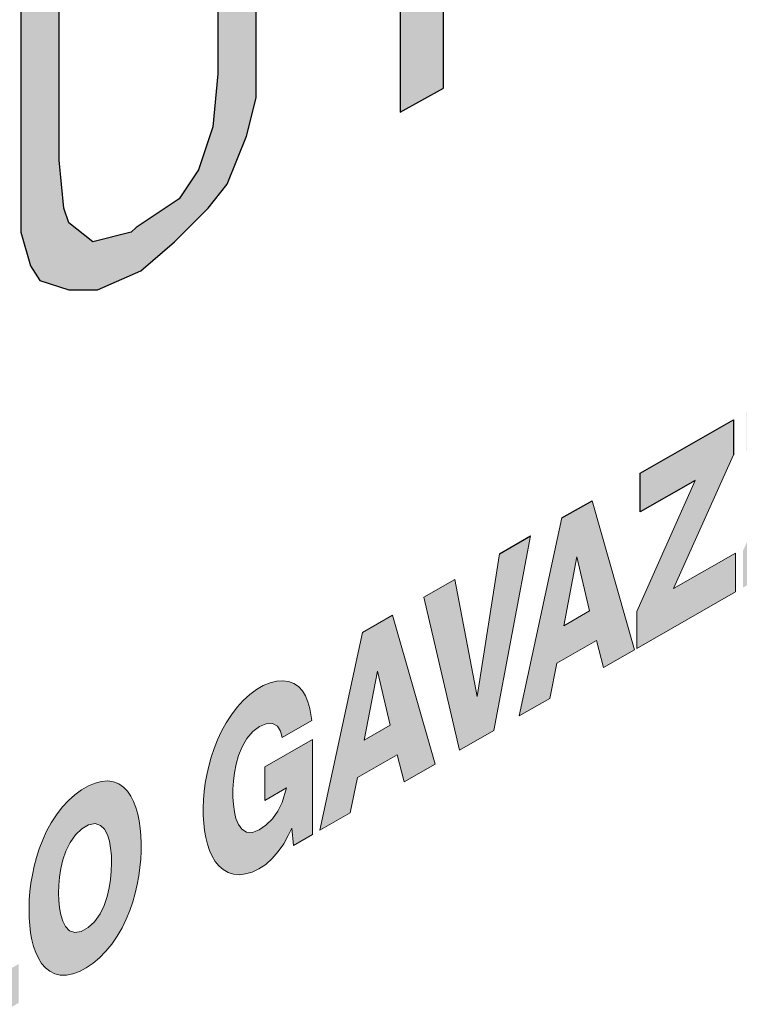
# Model space of a CAD drawing. Header units: millimetres. Extents: x -556 to 0, y 0 to 403.
# Tile 53 of 57: x -38.62 to -36.11, y 209.2 to 212.65. Entities that reach past the tile are written whole.
import ezdxf

# ---------------------------------------------------------------- set-up
doc = ezdxf.new("R2010")
doc.units = ezdxf.units.MM
doc.header["$LTSCALE"] = 2

# ---------------------------------------------------------------- blocks, each defined once
blk = doc.blocks.new('CGI0800-02')
h = blk.add_hatch(color=31)
h.dxf.hatch_style = 1
h.paths.add_polyline_path([(-39.30967269, 211.27997653), (-39.34330108, 211.26316233), (-39.46100043, 211.22953395), (-39.57869978, 211.26316233), (-39.61232816, 211.27997653), (-39.66277074, 211.38086168), (-39.67958493, 211.54900361), (-39.67958493, 211.68351715), (-39.62914235, 211.85165908), (-39.57869978, 212.00298681), (-39.56188558, 212.019801), (-39.44418623, 212.17112874), (-39.30967269, 212.27201389), (-39.25923012, 212.30564228), (-39.12471657, 212.32245647), (-39.074274, 212.30564228), (-38.99020303, 212.22157132), (-38.97338884, 212.13750035), (-38.95657465, 211.98617262), (-38.95657465, 211.88528746), (-38.99020303, 211.71714554), (-39.0574598, 211.54900361), (-39.074274, 211.53218942), (-39.17515915, 211.38086168)], flags=16)
h.paths.add_polyline_path([(-39.46100043, 211.07820621), (-39.30967269, 211.14546298), (-39.19197334, 211.22953395), (-39.0574598, 211.36404749), (-38.95657465, 211.51537522), (-38.87250368, 211.68351715), (-38.87250368, 211.71714554), (-38.82206111, 211.88528746), (-38.80524691, 212.07024358), (-38.80524691, 212.08705777), (-38.82206111, 212.23838551), (-38.87250368, 212.35608486), (-38.93976045, 212.44015582), (-39.0574598, 212.47378421), (-39.17515915, 212.47378421), (-39.30967269, 212.40652744), (-39.46100043, 212.30564228), (-39.57869978, 212.18794293), (-39.67958493, 212.019801), (-39.69639912, 211.98617262), (-39.7636559, 211.81803069), (-39.81409847, 211.64988877), (-39.83091267, 211.46493265), (-39.81409847, 211.31360491), (-39.7636559, 211.19590556), (-39.69639912, 211.1118346), (-39.57869978, 211.06139202)])
h.paths.add_polyline_path([(-37.83002374, 212.23838551), (-37.79639535, 212.37289905), (-37.79639535, 213.26405126), (-37.93090889, 213.1799803), (-37.93090889, 212.45697001), (-37.94772309, 212.27201389), (-37.99816566, 212.12068616), (-38.06542243, 212.019801), (-38.21675017, 211.91891585), (-38.23356436, 211.90210166), (-38.3680779, 211.86847327), (-38.45214887, 211.93573004), (-38.46896306, 211.98617262), (-38.48577725, 212.15431455), (-38.48577725, 212.86051064), (-38.62029079, 212.77643967), (-38.62029079, 211.90210166), (-38.58666241, 211.78440231), (-38.55303402, 211.73395973), (-38.45214887, 211.70033134), (-38.35126371, 211.70033134), (-38.19993598, 211.76758811), (-38.08223663, 211.86847327), (-37.96453728, 211.98617262), (-37.89728051, 212.07024358)])
h.paths.add_polyline_path([(-37.29196957, 212.32245647), (-37.14064184, 212.40652744), (-37.14064184, 213.48263577), (-36.80435798, 213.68440608), (-36.80435798, 213.83573381), (-37.64506762, 213.34812223), (-37.64506762, 213.21360868), (-37.29196957, 213.3985648)])
edge = h.paths.add_edge_path()
edge.add_line((-37.59462504, 213.88617639), (-37.52736827, 213.91980478))
edge.add_line((-37.37604054, 214.02068993), (-37.29196957, 214.05431832))
edge.add_line((-37.32559796, 214.13838928), (-37.34241215, 214.15520347))
h = blk.add_hatch(color=31)
h.dxf.hatch_style = 1
h.paths.add_polyline_path([(-39.30967269, 211.27997653), (-39.34330108, 211.26316233), (-39.46100043, 211.22953395), (-39.57869978, 211.26316233), (-39.61232816, 211.27997653), (-39.66277074, 211.38086168), (-39.67958493, 211.54900361), (-39.67958493, 211.68351715), (-39.62914235, 211.85165908), (-39.57869978, 212.00298681), (-39.56188558, 212.019801), (-39.44418623, 212.17112874), (-39.30967269, 212.27201389), (-39.25923012, 212.30564228), (-39.12471657, 212.32245647), (-39.074274, 212.30564228), (-38.99020303, 212.22157132), (-38.97338884, 212.13750035), (-38.95657465, 211.98617262), (-38.95657465, 211.88528746), (-38.99020303, 211.71714554), (-39.0574598, 211.54900361), (-39.074274, 211.53218942), (-39.17515915, 211.38086168)], flags=16)
h.paths.add_polyline_path([(-39.46100043, 211.07820621), (-39.30967269, 211.14546298), (-39.19197334, 211.22953395), (-39.0574598, 211.36404749), (-38.95657465, 211.51537522), (-38.87250368, 211.68351715), (-38.87250368, 211.71714554), (-38.82206111, 211.88528746), (-38.80524691, 212.07024358), (-38.80524691, 212.08705777), (-38.82206111, 212.23838551), (-38.87250368, 212.35608486), (-38.93976045, 212.44015582), (-39.0574598, 212.47378421), (-39.17515915, 212.47378421), (-39.30967269, 212.40652744), (-39.46100043, 212.30564228), (-39.57869978, 212.18794293), (-39.67958493, 212.019801), (-39.69639912, 211.98617262), (-39.7636559, 211.81803069), (-39.81409847, 211.64988877), (-39.83091267, 211.46493265), (-39.81409847, 211.31360491), (-39.7636559, 211.19590556), (-39.69639912, 211.1118346), (-39.57869978, 211.06139202)])
h.paths.add_polyline_path([(-37.83002374, 212.23838551), (-37.79639535, 212.37289905), (-37.79639535, 213.26405126), (-37.93090889, 213.1799803), (-37.93090889, 212.45697001), (-37.94772309, 212.27201389), (-37.99816566, 212.12068616), (-38.06542243, 212.019801), (-38.21675017, 211.91891585), (-38.23356436, 211.90210166), (-38.3680779, 211.86847327), (-38.45214887, 211.93573004), (-38.46896306, 211.98617262), (-38.48577725, 212.15431455), (-38.48577725, 212.86051064), (-38.62029079, 212.77643967), (-38.62029079, 211.90210166), (-38.58666241, 211.78440231), (-38.55303402, 211.73395973), (-38.45214887, 211.70033134), (-38.35126371, 211.70033134), (-38.19993598, 211.76758811), (-38.08223663, 211.86847327), (-37.96453728, 211.98617262), (-37.89728051, 212.07024358)])
h.paths.add_polyline_path([(-37.29196957, 212.32245647), (-37.14064184, 212.40652744), (-37.14064184, 213.48263577), (-36.80435798, 213.68440608), (-36.80435798, 213.83573381), (-37.64506762, 213.34812223), (-37.64506762, 213.21360868), (-37.29196957, 213.3985648)])
edge = h.paths.add_edge_path()
edge.add_line((-37.59462504, 213.88617639), (-37.52736827, 213.91980478))
edge.add_line((-37.37604054, 214.02068993), (-37.29196957, 214.05431832))
edge.add_line((-37.32559796, 214.13838928), (-37.34241215, 214.15520347))
h = blk.add_hatch(color=31)
h.dxf.hatch_style = 1
h.paths.add_polyline_path([(-39.86343417, 208.50834485), (-39.84394807, 208.53522511), (-39.82660766, 208.56395302), (-39.81161766, 208.5938796), (-39.79903428, 208.62442403), (-39.78879914, 208.65511847), (-39.78078201, 208.68561465), (-39.77481702, 208.71566897), (-39.77072766, 208.74512007), (-39.76737114, 208.78556034), (-39.87117349, 208.72602176), (-39.87570335, 208.6900299), (-39.8831346, 208.6596592), (-39.8954626, 208.62916199), (-39.91334094, 208.6009954), (-39.93545685, 208.57863865), (-39.9591067, 208.56364911), (-39.98202606, 208.55725248), (-40.00173657, 208.56109075), (-40.01687426, 208.57352549), (-40.02780606, 208.59165), (-40.03541341, 208.61333978), (-40.04042438, 208.63735749), (-40.04333172, 208.66299985), (-40.04444474, 208.68985096), (-40.04392006, 208.71766569), (-40.04167583, 208.74634962), (-40.03745381, 208.77585059), (-40.03083218, 208.80606866), (-40.02116938, 208.83672466), (-40.00760655, 208.86702878), (-39.98945811, 208.89503408), (-39.96739276, 208.91752764), (-39.94374151, 208.93243322), (-39.92066242, 208.93955859), (-39.90043875, 208.93696615), (-39.88536064, 208.92449988), (-39.87602285, 208.90462384), (-39.87120243, 208.88085242), (-39.76782251, 208.9401487), (-39.76945876, 208.966658), (-39.77342399, 208.99150877), (-39.7798515, 209.01430493), (-39.78881399, 209.03463762), (-39.80030804, 209.05211399), (-39.81424821, 209.06638423), (-39.83047265, 209.0771598), (-39.84875702, 209.08421768), (-39.86883042, 209.08739119), (-39.89038613, 209.08655331), (-39.91308199, 209.08160107), (-39.93652805, 209.07245063), (-39.96026448, 209.05911294), (-39.98380188, 209.04204079), (-40.0066487, 209.02147697), (-40.02831318, 208.99781248), (-40.04838669, 208.97161646), (-40.06659789, 208.94352358), (-40.08281834, 208.91413021), (-40.09703067, 208.88393818), (-40.10928742, 208.85334187), (-40.11967684, 208.82263984), (-40.1282999, 208.79205496), (-40.13525721, 208.76175402), (-40.14064246, 208.73186378), (-40.14453984, 208.70248271), (-40.14702356, 208.67369001), (-40.14815853, 208.6455512), (-40.14799733, 208.61812494), (-40.14652989, 208.59150014), (-40.14369887, 208.56580143), (-40.13943751, 208.54117387), (-40.13366931, 208.51778769), (-40.12630804, 208.4958472), (-40.11725821, 208.47559711), (-40.10641848, 208.45733232), (-40.09368952, 208.44140602), (-40.07898906, 208.42823225), (-40.06227777, 208.41827614), (-40.043596, 208.41201904), (-40.02310375, 208.40988966), (-40.00110812, 208.41216672), (-39.97804528, 208.4188868), (-39.95441515, 208.42981208), (-39.93069039, 208.44446136), (-39.90729558, 208.46254507), (-39.88470651, 208.48394705)])
h.paths.add_polyline_path([(-39.48276458, 208.82208573), (-39.45824551, 208.72710114), (-39.35000047, 208.78918795), (-39.49892055, 209.31132483), (-39.60436205, 209.25084607), (-39.75342469, 208.55779332), (-39.64674773, 208.61898071), (-39.62165845, 208.74241947)])
h.paths.add_polyline_path([(-39.59766207, 208.87354347), (-39.55194318, 209.11518811), (-39.50733116, 208.92535515)], flags=16)
h.paths.add_polyline_path([(-39.15451902, 209.12265556), (-39.13077372, 209.13584992), (-39.10889842, 209.13854948), (-39.09422708, 209.12561976), (-39.08633516, 209.10424944), (-39.08221659, 209.07952095), (-39.08005784, 209.05335524), (-39.07862768, 209.02670611), (-39.07690039, 209.00022835), (-39.07404056, 208.97454593), (-39.06785273, 208.95102124), (-38.96837194, 209.00808108), (-38.97590241, 209.04731059), (-38.97858172, 209.0731195), (-38.9802779, 209.09959932), (-38.98141179, 209.12644094), (-38.98299851, 209.1529869), (-38.98613496, 209.17846516), (-38.99116688, 209.20246767), (-38.99887837, 209.22405355), (-39.01054799, 209.24126432), (-39.03622745, 209.25454318), (-39.01404705, 209.28905115), (-38.99996943, 209.31923499), (-38.98969411, 209.34990929), (-38.98276287, 209.38018866), (-38.97875526, 209.40960043), (-38.97737167, 209.43785809), (-38.97846765, 209.46471631), (-38.98235822, 209.48961673), (-38.98955579, 209.51168793), (-39.00046272, 209.52983979), (-39.01515969, 209.54297662), (-39.0332537, 209.55036314), (-39.05396874, 209.55188554), (-39.07640572, 209.54797001), (-39.09978825, 209.539288), (-39.12351888, 209.52664638), (-39.31987433, 209.41402152), (-39.31987433, 208.80646759), (-39.21614346, 208.86596517), (-39.21614346, 209.08730923)])
h.paths.add_polyline_path([(-39.21614346, 209.20978885), (-39.21614346, 209.34674582), (-39.14485371, 209.38763595), (-39.12116837, 209.39987848), (-39.09971465, 209.40099789), (-39.08584551, 209.38697844), (-39.0812139, 209.36278036), (-39.08283402, 209.33444281), (-39.09099405, 209.30409006), (-39.10858241, 209.27611203), (-39.13180102, 209.25816568)], flags=16)
h.paths.add_polyline_path([(-38.81338449, 209.70453216), (-38.91711536, 209.64503458), (-38.91711536, 209.03764579), (-38.62759077, 209.20371027), (-38.62759077, 209.3397865), (-38.81338449, 209.2332196)])
h.paths.add_polyline_path([(-38.34415032, 209.3618056), (-38.32199872, 209.38438744), (-38.30133324, 209.40977027), (-38.28253022, 209.43734387), (-38.26580259, 209.46645813), (-38.25120871, 209.49652907), (-38.2386967, 209.52708943), (-38.22815384, 209.55779137), (-38.21944344, 209.5883864), (-38.21242723, 209.61870021), (-38.2069766, 209.64861058), (-38.20297717, 209.67803067), (-38.20032975, 209.70689716), (-38.19894946, 209.73516224), (-38.19876505, 209.76278725), (-38.19976111, 209.78971155), (-38.20200073, 209.81582385), (-38.20556488, 209.84098686), (-38.21054847, 209.86503401), (-38.21706147, 209.88776086), (-38.22522859, 209.90891451), (-38.23518633, 209.92818267), (-38.24707373, 209.94518239), (-38.26101415, 209.95945727), (-38.27708268, 209.97049133), (-38.29526004, 209.97775593), (-38.31538392, 209.98079916), (-38.33712607, 209.97936247), (-38.36002569, 209.97347083), (-38.3835759, 209.96343634), (-38.40731871, 209.94975219), (-38.4308543, 209.93264072), (-38.45372073, 209.9121408), (-38.4754121, 209.88853075), (-38.49547152, 209.86232067), (-38.51357692, 209.83414687), (-38.52957162, 209.8046449), (-38.54344034, 209.77436095), (-38.55526038, 209.74372003), (-38.5651558, 209.71303312), (-38.57326503, 209.68252292), (-38.57972551, 209.65233706), (-38.58466008, 209.62258839), (-38.58817806, 209.5933546), (-38.5903738, 209.56469286), (-38.5913278, 209.53664672), (-38.59138237, 209.52817295), (-38.59079516, 209.50099751), (-38.58898872, 209.47459303), (-38.58588681, 209.44908799), (-38.58139986, 209.42463775), (-38.57542359, 209.40143246), (-38.56783863, 209.37970645), (-38.55851249, 209.35974988), (-38.54730597, 209.34191955), (-38.53408778, 209.32664584), (-38.51876178, 209.31442652), (-38.50130776, 209.30579262), (-38.4818339, 209.30123561), (-38.46061003, 209.3010948), (-38.43805783, 209.30545088), (-38.41467917, 209.31408715), (-38.39095775, 209.32655009), (-38.3673037, 209.34246331)])
h.paths.add_polyline_path([(-38.44916517, 209.45656891), (-38.46316155, 209.47070251), (-38.47317543, 209.48988112), (-38.48007494, 209.51224356), (-38.48452227, 209.53671971), (-38.48695606, 209.56269618), (-38.48765151, 209.58767053), (-38.48683228, 209.61564196), (-38.48425336, 209.64447481), (-38.47963244, 209.67411255), (-38.47251455, 209.70443639), (-38.46221668, 209.73511086), (-38.44786469, 209.76519566), (-38.42891531, 209.79247533), (-38.40638235, 209.81370099), (-38.38270942, 209.8271234), (-38.36027586, 209.83134383), (-38.34150879, 209.82541571), (-38.32734445, 209.81152174), (-38.31720077, 209.79248642), (-38.31020388, 209.77021509), (-38.30567946, 209.74580148), (-38.30318016, 209.71987205), (-38.30242929, 209.69279922), (-38.30331408, 209.6647936), (-38.30596391, 209.63592973), (-38.31066673, 209.60626442), (-38.31788549, 209.57592024), (-38.32831334, 209.54524548), (-38.34282924, 209.51521486), (-38.3619458, 209.48810457), (-38.38457251, 209.46717103), (-38.40824333, 209.45408239), (-38.43057452, 209.45027469)], flags=16)
h.paths.add_polyline_path([(-37.71870342, 209.73331243), (-37.69975584, 209.76071429), (-37.68380488, 209.79020721), (-37.67189075, 209.81585919), (-37.66597759, 209.75510379), (-37.59902532, 209.79350603), (-37.59902532, 210.12626525), (-37.76638222, 210.03027328), (-37.76638222, 209.91285799), (-37.6906135, 209.95631714), (-37.70561515, 209.90501179), (-37.72021195, 209.87504374), (-37.7395814, 209.84816934), (-37.7619512, 209.82628674), (-37.78554526, 209.80999333), (-37.80892635, 209.8007787), (-37.829819, 209.80162129), (-37.84633019, 209.81181798), (-37.85842095, 209.8285213), (-37.8669313, 209.84931151), (-37.87265549, 209.8727277), (-37.8761504, 209.897939), (-37.87777312, 209.92446166), (-37.87772953, 209.95200527), (-37.8760123, 209.98043716), (-37.87240639, 210.0097051), (-37.8665451, 210.03972793), (-37.85785683, 210.07030715), (-37.84553765, 210.1008512), (-37.82876218, 210.12983548), (-37.80766285, 210.15429945), (-37.78421903, 210.17146928), (-37.7607709, 210.18102764), (-37.73927392, 210.18189808), (-37.72205061, 210.17300533), (-37.71101255, 210.15509832), (-37.70503241, 210.1335002), (-37.60170793, 210.19276468), (-37.60863618, 210.23513847), (-37.61486504, 210.25811476), (-37.6234638, 210.27882519), (-37.63457058, 210.29676616), (-37.64822896, 210.31142873), (-37.66435625, 210.3223602), (-37.68273426, 210.32922649), (-37.70302998, 210.33185014), (-37.72483756, 210.33020857), (-37.74772224, 210.3243983), (-37.77124896, 210.31458572), (-37.79498934, 210.3009686), (-37.81850236, 210.283703), (-37.84129804, 210.26296199), (-37.86288671, 210.23914779), (-37.8828661, 210.21283518), (-37.90097284, 210.18465833), (-37.91708482, 210.15521005), (-37.93118932, 210.12498681), (-37.94334166, 210.09437765), (-37.95363144, 210.06367669), (-37.96216009, 210.03310337), (-37.9690282, 210.00282193), (-37.9743292, 209.97295724), (-37.97814691, 209.94360665), (-37.98055523, 209.91484794), (-37.98161868, 209.88674621), (-37.98138837, 209.85936009), (-37.97984992, 209.83278116), (-37.97694514, 209.8071351), (-37.97260663, 209.78256827), (-37.9667574, 209.75925312), (-37.9593103, 209.73739507), (-37.95016908, 209.71724141), (-37.93923214, 209.69909065), (-37.92640031, 209.68329947), (-37.91159283, 209.67028564), (-37.89477354, 209.66051653), (-37.87598817, 209.65447283), (-37.85540515, 209.65257766), (-37.83333945, 209.65509781), (-37.8102325, 209.66205427), (-37.78658562, 209.67319413), (-37.76292531, 209.68873166), (-37.74002297, 209.70903346)])
h.paths.add_polyline_path([(-37.30284827, 210.07243435), (-37.2783292, 209.97744977), (-37.17008417, 210.03953657), (-37.31900425, 210.56167345), (-37.42444575, 210.50119469), (-37.57350838, 209.80814195), (-37.46683143, 209.86932934), (-37.44174215, 209.9927681)])
h.paths.add_polyline_path([(-37.41774577, 210.12389209), (-37.37202688, 210.36553673), (-37.32741486, 210.17570378)], flags=16)
h.paths.add_polyline_path([(-36.83598809, 210.83872014), (-36.94418561, 210.77666059), (-37.02280328, 210.27669075), (-37.10146879, 210.68644667), (-37.20980886, 210.62430535), (-37.08417239, 210.08881354), (-36.96480824, 210.15727801)])
h.paths.add_polyline_path([(-36.74337634, 210.39333427), (-36.60448246, 210.47300052), (-36.57996339, 210.37801594), (-36.47171836, 210.44010274), (-36.62063844, 210.96223963), (-36.72607994, 210.90176087), (-36.87514257, 210.20870812), (-36.76846562, 210.26989551)])
h.paths.add_polyline_path([(-36.71937996, 210.52445827), (-36.67366107, 210.7661029), (-36.62904905, 210.57626995)], flags=16)
h.paths.add_polyline_path([(-36.11861525, 210.64279951), (-36.11861525, 210.77887573), (-36.33505781, 210.65472938), (-36.12588544, 211.12348363), (-36.12588544, 211.24601829), (-36.45161842, 211.05918552), (-36.45161842, 210.92305425), (-36.25974245, 211.03310979), (-36.46387796, 210.5740704), (-36.46387796, 210.44476495)])
h.paths.add_polyline_path([(-35.74655263, 210.85620586), (-35.74655263, 210.99228208), (-35.96299519, 210.86813573), (-35.75382282, 211.33688998), (-35.75382282, 211.45942464), (-36.0795558, 211.27259187), (-36.0795558, 211.1364606), (-35.88767983, 211.24651614), (-36.09181534, 210.78747675), (-36.09181534, 210.6581713)])
h.paths.add_polyline_path([(-35.59373611, 211.5512466), (-35.69746698, 211.49174902), (-35.69746698, 210.88419509), (-35.59373611, 210.94369267)])
at = {"color": 31}
for p, q in [((-37.14064184, 212.40652744, -26.43819485), (-37.14064184, 213.48263577, -26.43819485)), ((-37.14064184, 212.40652744, -26.43819485), (-37.14064184, 213.48263577, -26.43819485)), ((-37.29196957, 213.3985648, -26.43819485), (-37.29196957, 212.32245647, -26.43819485)), ((-37.29196957, 213.3985648, -26.43819485), (-37.29196957, 212.32245647, -26.43819485)), ((-37.79639535, 212.37289905, -26.43819485), (-37.79639535, 213.26405126, -26.43819485)), ((-37.79639535, 212.37289905, -26.43819485), (-37.79639535, 213.26405126, -26.43819485)), ((-37.93090889, 213.1799803, -26.43819485), (-37.93090889, 212.45697001, -26.43819485)), ((-37.93090889, 213.1799803, -26.43819485), (-37.93090889, 212.45697001, -26.43819485)), ((-38.48577725, 212.15431455, -26.43819485), (-38.48577725, 212.86051064, -26.43819485)), ((-38.48577725, 212.15431455, -26.43819485), (-38.48577725, 212.86051064, -26.43819485)), ((-38.62029079, 212.77643967, -26.43819485), (-38.62029079, 211.90210166, -26.43819485)), ((-38.62029079, 212.77643967, -26.43819485), (-38.62029079, 211.90210166, -26.43819485)), ((-37.93090889, 212.45697001, -26.43819485), (-37.94772309, 212.27201389, -26.43819485)), ((-37.93090889, 212.45697001, -26.43819485), (-37.94772309, 212.27201389, -26.43819485)), ((-37.29196957, 212.32245647, -26.43819485), (-37.14064184, 212.40652744, -26.43819485)), ((-37.29196957, 212.32245647, -26.43819485), (-37.14064184, 212.40652744, -26.43819485)), ((-37.83002374, 212.23838551, -26.43819485), (-37.79639535, 212.37289905, -26.43819485)), ((-37.83002374, 212.23838551, -26.43819485), (-37.79639535, 212.37289905, -26.43819485)), ((-37.94772309, 212.27201389, -26.43819485), (-37.99816566, 212.12068616, -26.43819485)), ((-37.94772309, 212.27201389, -26.43819485), (-37.99816566, 212.12068616, -26.43819485)), ((-37.89728051, 212.07024358, -26.43819485), (-37.83002374, 212.23838551, -26.43819485)), ((-37.89728051, 212.07024358, -26.43819485), (-37.83002374, 212.23838551, -26.43819485)), ((-38.46896306, 211.98617262, -26.43819485), (-38.48577725, 212.15431455, -26.43819485)), ((-38.46896306, 211.98617262, -26.43819485), (-38.48577725, 212.15431455, -26.43819485)), ((-37.99816566, 212.12068616, -26.43819485), (-38.06542243, 212.019801, -26.43819485)), ((-37.99816566, 212.12068616, -26.43819485), (-38.06542243, 212.019801, -26.43819485)), ((-37.96453728, 211.98617262, -26.43819485), (-37.89728051, 212.07024358, -26.43819485)), ((-37.96453728, 211.98617262, -26.43819485), (-37.89728051, 212.07024358, -26.43819485)), ((-38.06542243, 212.019801, -26.43819485), (-38.21675017, 211.91891585, -26.43819485)), ((-38.06542243, 212.019801, -26.43819485), (-38.21675017, 211.91891585, -26.43819485)), ((-38.45214887, 211.93573004, -26.43819485), (-38.46896306, 211.98617262, -26.43819485)), ((-38.45214887, 211.93573004, -26.43819485), (-38.46896306, 211.98617262, -26.43819485)), ((-38.08223663, 211.86847327, -26.43819485), (-37.96453728, 211.98617262, -26.43819485)), ((-38.08223663, 211.86847327, -26.43819485), (-37.96453728, 211.98617262, -26.43819485)), ((-38.3680779, 211.86847327, -26.43819485), (-38.45214887, 211.93573004, -26.43819485)), ((-38.3680779, 211.86847327, -26.43819485), (-38.45214887, 211.93573004, -26.43819485)), ((-38.21675017, 211.91891585, -26.43819485), (-38.23356436, 211.90210166, -26.43819485)), ((-38.21675017, 211.91891585, -26.43819485), (-38.23356436, 211.90210166, -26.43819485)), ((-38.62029079, 211.90210166, -26.43819485), (-38.58666241, 211.78440231, -26.43819485)), ((-38.62029079, 211.90210166, -26.43819485), (-38.58666241, 211.78440231, -26.43819485)), ((-38.23356436, 211.90210166, -26.43819485), (-38.3680779, 211.86847327, -26.43819485)), ((-38.23356436, 211.90210166, -26.43819485), (-38.3680779, 211.86847327, -26.43819485)), ((-38.19993598, 211.76758811, -26.43819485), (-38.08223663, 211.86847327, -26.43819485)), ((-38.19993598, 211.76758811, -26.43819485), (-38.08223663, 211.86847327, -26.43819485)), ((-38.58666241, 211.78440231, -26.43819485), (-38.55303402, 211.73395973, -26.43819485)), ((-38.58666241, 211.78440231, -26.43819485), (-38.55303402, 211.73395973, -26.43819485)), ((-38.35126371, 211.70033134, -26.43819485), (-38.19993598, 211.76758811, -26.43819485)), ((-38.35126371, 211.70033134, -26.43819485), (-38.19993598, 211.76758811, -26.43819485)), ((-38.55303402, 211.73395973, -26.43819485), (-38.45214887, 211.70033134, -26.43819485)), ((-38.55303402, 211.73395973, -26.43819485), (-38.45214887, 211.70033134, -26.43819485)), ((-38.45214887, 211.70033134, -26.43819485), (-38.35126371, 211.70033134, -26.43819485)), ((-38.45214887, 211.70033134, -26.43819485), (-38.35126371, 211.70033134, -26.43819485))]:
    blk.add_line(p, q, dxfattribs=at)
at = {"color": 31, "extrusion": (0.707107, -0.40558, 0.579228)}
for p, q in [((-36.45161842, 211.05918552, -26.43819485), (-36.12588544, 211.24601829, -26.43819485)), ((-36.12588544, 211.24601829, -26.43819485), (-36.12588544, 211.12348363, -26.43819485)), ((-36.45161842, 210.92305425, -26.43819485), (-36.45161842, 211.05918552, -26.43819485)), ((-36.25974245, 211.03310979, -26.43819485), (-36.45161842, 210.92305425, -26.43819485)), ((-36.72607994, 210.90176087, -26.43819485), (-36.62063844, 210.96223963, -26.43819485)), ((-36.94418561, 210.77666059, -26.43819485), (-36.83598809, 210.83872014, -26.43819485))]:
    blk.add_line(p, q, dxfattribs=at)
at = {"color": 31, "linetype": 'Continuous', "lineweight": 0, "extrusion": (0.707107, -0.40558, 0.579228)}
for p, q in [((-36.12588544, 211.12348363, -26.43819485), (-36.33505781, 210.65472938, -26.43819485)), ((-36.46387796, 210.5740704, -26.43819485), (-36.25974245, 211.03310979, -26.43819485)), ((-36.62063844, 210.96223963, -26.43819485), (-36.47171836, 210.44010274, -26.43819485)), ((-36.87514257, 210.20870812, -26.43819485), (-36.72607994, 210.90176087, -26.43819485)), ((-36.83598809, 210.83872014, -26.43819485), (-36.96480824, 210.15727801, -26.43819485)), ((-37.02280328, 210.27669075, -26.43819485), (-36.94418561, 210.77666059, -26.43819485)), ((-36.33505781, 210.65472938, -26.43819485), (-36.11861525, 210.77887573, -26.43819485)), ((-36.11861525, 210.77887573, -26.43819485), (-36.11861525, 210.64279951, -26.43819485)), ((-36.71937996, 210.52445827, -26.43819485), (-36.67366107, 210.7661029, -26.43819485)), ((-36.67366107, 210.7661029, -26.43819485), (-36.62904905, 210.57626995, -26.43819485)), ((-37.20980886, 210.62430535, -26.43819485), (-37.10146879, 210.68644667, -26.43819485)), ((-37.10146879, 210.68644667, -26.43819485), (-37.02280328, 210.27669075, -26.43819485)), ((-36.11861525, 210.64279951, -26.43819485), (-36.46387796, 210.44476495, -26.43819485)), ((-37.08417239, 210.08881354, -26.43819485), (-37.20980886, 210.62430535, -26.43819485)), ((-36.62904905, 210.57626995, -26.43819485), (-36.71937996, 210.52445827, -26.43819485)), ((-36.46387796, 210.44476495, -26.43819485), (-36.46387796, 210.5740704, -26.43819485)), ((-37.42444575, 210.50119469, -26.43819485), (-37.31900425, 210.56167345, -26.43819485)), ((-37.31900425, 210.56167345, -26.43819485), (-37.17008417, 210.03953657, -26.43819485)), ((-37.57350838, 209.80814195, -26.43819485), (-37.42444575, 210.50119469, -26.43819485)), ((-36.60448246, 210.47300052, -26.43819485), (-36.74337634, 210.39333427, -26.43819485)), ((-36.57996339, 210.37801594, -26.43819485), (-36.60448246, 210.47300052, -26.43819485)), ((-36.47171836, 210.44010274, -26.43819485), (-36.57996339, 210.37801594, -26.43819485)), ((-37.41774577, 210.12389209, -26.43819485), (-37.37202688, 210.36553673, -26.43819485)), ((-37.37202688, 210.36553673, -26.43819485), (-37.32741486, 210.17570378, -26.43819485)), ((-36.74337634, 210.39333427, -26.43819485), (-36.76846562, 210.26989551, -26.43819485)), ((-37.74772224, 210.3243983, -26.43819485), (-37.72483756, 210.33020857, -26.43819485)), ((-37.72483756, 210.33020857, -26.43819485), (-37.70302998, 210.33185014, -26.43819485)), ((-37.70302998, 210.33185014, -26.43819485), (-37.68273426, 210.32922649, -26.43819485)), ((-37.68273426, 210.32922649, -26.43819485), (-37.66435625, 210.3223602, -26.43819485)), ((-37.81850236, 210.283703, -26.43819485), (-37.79498934, 210.3009686, -26.43819485)), ((-37.79498934, 210.3009686, -26.43819485), (-37.77124896, 210.31458572, -26.43819485)), ((-37.77124896, 210.31458572, -26.43819485), (-37.74772224, 210.3243983, -26.43819485)), ((-37.66435625, 210.3223602, -26.43819485), (-37.64822896, 210.31142873, -26.43819485)), ((-37.64822896, 210.31142873, -26.43819485), (-37.63457058, 210.29676616, -26.43819485)), ((-37.63457058, 210.29676616, -26.43819485), (-37.6234638, 210.27882519, -26.43819485)), ((-37.86288671, 210.23914779, -26.43819485), (-37.84129804, 210.26296199, -26.43819485)), ((-37.84129804, 210.26296199, -26.43819485), (-37.81850236, 210.283703, -26.43819485)), ((-37.6234638, 210.27882519, -26.43819485), (-37.61486504, 210.25811476, -26.43819485)), ((-36.76846562, 210.26989551, -26.43819485), (-36.87514257, 210.20870812, -26.43819485)), ((-37.8828661, 210.21283518, -26.43819485), (-37.86288671, 210.23914779, -26.43819485)), ((-37.61486504, 210.25811476, -26.43819485), (-37.60863618, 210.23513847, -26.43819485)), ((-37.60863618, 210.23513847, -26.43819485), (-37.60170793, 210.19276468, -26.43819485)), ((-37.90097284, 210.18465833, -26.43819485), (-37.8828661, 210.21283518, -26.43819485)), ((-37.60170793, 210.19276468, -26.43819485), (-37.70503241, 210.1335002, -26.43819485)), ((-37.91708482, 210.15521005, -26.43819485), (-37.90097284, 210.18465833, -26.43819485)), ((-37.78421903, 210.17146928, -26.43819485), (-37.80766285, 210.15429945, -26.43819485)), ((-37.7607709, 210.18102764, -26.43819485), (-37.78421903, 210.17146928, -26.43819485)), ((-37.73927392, 210.18189808, -26.43819485), (-37.7607709, 210.18102764, -26.43819485)), ((-37.72205061, 210.17300533, -26.43819485), (-37.73927392, 210.18189808, -26.43819485)), ((-37.71101255, 210.15509832, -26.43819485), (-37.72205061, 210.17300533, -26.43819485)), ((-37.32741486, 210.17570378, -26.43819485), (-37.41774577, 210.12389209, -26.43819485)), ((-36.96480824, 210.15727801, -26.43819485), (-37.08417239, 210.08881354, -26.43819485)), ((-37.94334166, 210.09437765, -26.43819485), (-37.93118932, 210.12498681, -26.43819485)), ((-37.93118932, 210.12498681, -26.43819485), (-37.91708482, 210.15521005, -26.43819485)), ((-37.82876218, 210.12983548, -26.43819485), (-37.84553765, 210.1008512, -26.43819485)), ((-37.80766285, 210.15429945, -26.43819485), (-37.82876218, 210.12983548, -26.43819485)), ((-37.76638222, 210.03027328, -26.43819485), (-37.59902532, 210.12626525, -26.43819485)), ((-37.70503241, 210.1335002, -26.43819485), (-37.71101255, 210.15509832, -26.43819485)), ((-37.59902532, 210.12626525, -26.43819485), (-37.59902532, 209.79350603, -26.43819485)), ((-37.95363144, 210.06367669, -26.43819485), (-37.94334166, 210.09437765, -26.43819485)), ((-37.84553765, 210.1008512, -26.43819485), (-37.85785683, 210.07030715, -26.43819485)), ((-37.96216009, 210.03310337, -26.43819485), (-37.95363144, 210.06367669, -26.43819485)), ((-37.85785683, 210.07030715, -26.43819485), (-37.8665451, 210.03972793, -26.43819485)), ((-37.30284827, 210.07243435, -26.43819485), (-37.44174215, 209.9927681, -26.43819485)), ((-37.2783292, 209.97744977, -26.43819485), (-37.30284827, 210.07243435, -26.43819485)), ((-37.9690282, 210.00282193, -26.43819485), (-37.96216009, 210.03310337, -26.43819485)), ((-37.8665451, 210.03972793, -26.43819485), (-37.87240639, 210.0097051, -26.43819485)), ((-37.76638222, 209.91285799, -26.43819485), (-37.76638222, 210.03027328, -26.43819485)), ((-37.17008417, 210.03953657, -26.43819485), (-37.2783292, 209.97744977, -26.43819485)), ((-37.9743292, 209.97295724, -26.43819485), (-37.9690282, 210.00282193, -26.43819485)), ((-37.87240639, 210.0097051, -26.43819485), (-37.8760123, 209.98043716, -26.43819485)), ((-37.44174215, 209.9927681, -26.43819485), (-37.46683143, 209.86932934, -26.43819485)), ((-38.4308543, 209.93264072, -26.43819485), (-38.40731871, 209.94975219, -26.43819485)), ((-38.40731871, 209.94975219, -26.43819485), (-38.3835759, 209.96343634, -26.43819485)), ((-38.3835759, 209.96343634, -26.43819485), (-38.36002569, 209.97347083, -26.43819485)), ((-38.36002569, 209.97347083, -26.43819485), (-38.33712607, 209.97936247, -26.43819485)), ((-38.33712607, 209.97936247, -26.43819485), (-38.31538392, 209.98079916, -26.43819485)), ((-38.31538392, 209.98079916, -26.43819485), (-38.29526004, 209.97775593, -26.43819485)), ((-38.29526004, 209.97775593, -26.43819485), (-38.27708268, 209.97049133, -26.43819485)), ((-38.27708268, 209.97049133, -26.43819485), (-38.26101415, 209.95945727, -26.43819485)), ((-38.26101415, 209.95945727, -26.43819485), (-38.24707373, 209.94518239, -26.43819485)), ((-37.97814691, 209.94360665, -26.43819485), (-37.9743292, 209.97295724, -26.43819485)), ((-37.87772953, 209.95200527, -26.43819485), (-37.87777312, 209.92446166, -26.43819485)), ((-37.8760123, 209.98043716, -26.43819485), (-37.87772953, 209.95200527, -26.43819485)), ((-37.6906135, 209.95631714, -26.43819485), (-37.76638222, 209.91285799, -26.43819485)), ((-37.70561515, 209.90501179, -26.43819485), (-37.6906135, 209.95631714, -26.43819485)), ((-38.45372073, 209.9121408, -26.43819485), (-38.4308543, 209.93264072, -26.43819485)), ((-38.24707373, 209.94518239, -26.43819485), (-38.23518633, 209.92818267, -26.43819485)), ((-38.23518633, 209.92818267, -26.43819485), (-38.22522859, 209.90891451, -26.43819485)), ((-37.98161868, 209.88674621, -26.43819485), (-37.98055523, 209.91484794, -26.43819485)), ((-37.98055523, 209.91484794, -26.43819485), (-37.97814691, 209.94360665, -26.43819485)), ((-37.87777312, 209.92446166, -26.43819485), (-37.8761504, 209.897939, -26.43819485)), ((-38.49547152, 209.86232067, -26.43819485), (-38.4754121, 209.88853075, -26.43819485)), ((-38.4754121, 209.88853075, -26.43819485), (-38.45372073, 209.9121408, -26.43819485)), ((-38.22522859, 209.90891451, -26.43819485), (-38.21706147, 209.88776086, -26.43819485)), ((-38.21706147, 209.88776086, -26.43819485), (-38.21054847, 209.86503401, -26.43819485)), ((-37.98138837, 209.85936009, -26.43819485), (-37.98161868, 209.88674621, -26.43819485)), ((-37.8761504, 209.897939, -26.43819485), (-37.87265549, 209.8727277, -26.43819485)), ((-37.72021195, 209.87504374, -26.43819485), (-37.70561515, 209.90501179, -26.43819485)), ((-38.51357692, 209.83414687, -26.43819485), (-38.49547152, 209.86232067, -26.43819485)), ((-38.21054847, 209.86503401, -26.43819485), (-38.20556488, 209.84098686, -26.43819485)), ((-37.97984992, 209.83278116, -26.43819485), (-37.98138837, 209.85936009, -26.43819485)), ((-37.87265549, 209.8727277, -26.43819485), (-37.8669313, 209.84931151, -26.43819485)), ((-37.8669313, 209.84931151, -26.43819485), (-37.85842095, 209.8285213, -26.43819485)), ((-37.7619512, 209.82628674, -26.43819485), (-37.7395814, 209.84816934, -26.43819485)), ((-37.7395814, 209.84816934, -26.43819485), (-37.72021195, 209.87504374, -26.43819485)), ((-37.46683143, 209.86932934, -26.43819485), (-37.57350838, 209.80814195, -26.43819485)), ((-38.52957162, 209.8046449, -26.43819485), (-38.51357692, 209.83414687, -26.43819485)), ((-38.42891531, 209.79247533, -26.43819485), (-38.40638235, 209.81370099, -26.43819485)), ((-38.40638235, 209.81370099, -26.43819485), (-38.38270942, 209.8271234, -26.43819485)), ((-38.38270942, 209.8271234, -26.43819485), (-38.36027586, 209.83134383, -26.43819485)), ((-38.36027586, 209.83134383, -26.43819485), (-38.34150879, 209.82541571, -26.43819485)), ((-38.34150879, 209.82541571, -26.43819485), (-38.32734445, 209.81152174, -26.43819485)), ((-38.32734445, 209.81152174, -26.43819485), (-38.31720077, 209.79248642, -26.43819485)), ((-38.20556488, 209.84098686, -26.43819485), (-38.20200073, 209.81582385, -26.43819485)), ((-38.20200073, 209.81582385, -26.43819485), (-38.19976111, 209.78971155, -26.43819485)), ((-37.97694514, 209.8071351, -26.43819485), (-37.97984992, 209.83278116, -26.43819485)), ((-37.85842095, 209.8285213, -26.43819485), (-37.84633019, 209.81181798, -26.43819485)), ((-37.84633019, 209.81181798, -26.43819485), (-37.829819, 209.80162129, -26.43819485)), ((-37.78554526, 209.80999333, -26.43819485), (-37.7619512, 209.82628674, -26.43819485)), ((-37.67189075, 209.81585919, -26.43819485), (-37.68380488, 209.79020721, -26.43819485)), ((-37.66597759, 209.75510379, -26.43819485), (-37.67189075, 209.81585919, -26.43819485)), ((-38.54344034, 209.77436095, -26.43819485), (-38.52957162, 209.8046449, -26.43819485)), ((-38.44786469, 209.76519566, -26.43819485), (-38.42891531, 209.79247533, -26.43819485)), ((-38.31720077, 209.79248642, -26.43819485), (-38.31020388, 209.77021509, -26.43819485)), ((-38.19976111, 209.78971155, -26.43819485), (-38.19876505, 209.76278725, -26.43819485)), ((-37.97260663, 209.78256827, -26.43819485), (-37.97694514, 209.8071351, -26.43819485)), ((-37.9667574, 209.75925312, -26.43819485), (-37.97260663, 209.78256827, -26.43819485)), ((-37.829819, 209.80162129, -26.43819485), (-37.80892635, 209.8007787, -26.43819485)), ((-37.80892635, 209.8007787, -26.43819485), (-37.78554526, 209.80999333, -26.43819485)), ((-37.68380488, 209.79020721, -26.43819485), (-37.69975584, 209.76071429, -26.43819485)), ((-37.59902532, 209.79350603, -26.43819485), (-37.66597759, 209.75510379, -26.43819485)), ((-38.5651558, 209.71303312, -26.43819485), (-38.55526038, 209.74372003, -26.43819485)), ((-38.55526038, 209.74372003, -26.43819485), (-38.54344034, 209.77436095, -26.43819485)), ((-38.46221668, 209.73511086, -26.43819485), (-38.44786469, 209.76519566, -26.43819485)), ((-38.31020388, 209.77021509, -26.43819485), (-38.30567946, 209.74580148, -26.43819485)), ((-38.30567946, 209.74580148, -26.43819485), (-38.30318016, 209.71987205, -26.43819485)), ((-38.19876505, 209.76278725, -26.43819485), (-38.19894946, 209.73516224, -26.43819485)), ((-37.9593103, 209.73739507, -26.43819485), (-37.9667574, 209.75925312, -26.43819485)), ((-37.69975584, 209.76071429, -26.43819485), (-37.71870342, 209.73331243, -26.43819485)), ((-38.57326503, 209.68252292, -26.43819485), (-38.5651558, 209.71303312, -26.43819485)), ((-38.47251455, 209.70443639, -26.43819485), (-38.46221668, 209.73511086, -26.43819485)), ((-38.30318016, 209.71987205, -26.43819485), (-38.30242929, 209.69279922, -26.43819485)), ((-38.19894946, 209.73516224, -26.43819485), (-38.20032975, 209.70689716, -26.43819485)), ((-37.95016908, 209.71724141, -26.43819485), (-37.9593103, 209.73739507, -26.43819485)), ((-37.93923214, 209.69909065, -26.43819485), (-37.95016908, 209.71724141, -26.43819485)), ((-37.74002297, 209.70903346, -26.43819485), (-37.76292531, 209.68873166, -26.43819485)), ((-37.71870342, 209.73331243, -26.43819485), (-37.74002297, 209.70903346, -26.43819485)), ((-38.57972551, 209.65233706, -26.43819485), (-38.57326503, 209.68252292, -26.43819485)), ((-38.48425336, 209.64447481, -26.43819485), (-38.47963244, 209.67411255, -26.43819485)), ((-38.47963244, 209.67411255, -26.43819485), (-38.47251455, 209.70443639, -26.43819485)), ((-38.30242929, 209.69279922, -26.43819485), (-38.30331408, 209.6647936, -26.43819485)), ((-38.20297717, 209.67803067, -26.43819485), (-38.2069766, 209.64861058, -26.43819485)), ((-38.20032975, 209.70689716, -26.43819485), (-38.20297717, 209.67803067, -26.43819485)), ((-37.92640031, 209.68329947, -26.43819485), (-37.93923214, 209.69909065, -26.43819485)), ((-37.91159283, 209.67028564, -26.43819485), (-37.92640031, 209.68329947, -26.43819485)), ((-37.78658562, 209.67319413, -26.43819485), (-37.8102325, 209.66205427, -26.43819485)), ((-37.76292531, 209.68873166, -26.43819485), (-37.78658562, 209.67319413, -26.43819485)), ((-38.58466008, 209.62258839, -26.43819485), (-38.57972551, 209.65233706, -26.43819485)), ((-38.48683228, 209.61564196, -26.43819485), (-38.48425336, 209.64447481, -26.43819485)), ((-38.30331408, 209.6647936, -26.43819485), (-38.30596391, 209.63592973, -26.43819485)), ((-38.2069766, 209.64861058, -26.43819485), (-38.21242723, 209.61870021, -26.43819485)), ((-37.89477354, 209.66051653, -26.43819485), (-37.91159283, 209.67028564, -26.43819485)), ((-37.87598817, 209.65447283, -26.43819485), (-37.89477354, 209.66051653, -26.43819485)), ((-37.85540515, 209.65257766, -26.43819485), (-37.87598817, 209.65447283, -26.43819485)), ((-37.83333945, 209.65509781, -26.43819485), (-37.85540515, 209.65257766, -26.43819485)), ((-37.8102325, 209.66205427, -26.43819485), (-37.83333945, 209.65509781, -26.43819485)), ((-38.58817806, 209.5933546, -26.43819485), (-38.58466008, 209.62258839, -26.43819485)), ((-38.48765151, 209.58767053, -26.43819485), (-38.48683228, 209.61564196, -26.43819485)), ((-38.31066673, 209.60626442, -26.43819485), (-38.31788549, 209.57592024, -26.43819485)), ((-38.30596391, 209.63592973, -26.43819485), (-38.31066673, 209.60626442, -26.43819485)), ((-38.21242723, 209.61870021, -26.43819485), (-38.21944344, 209.5883864, -26.43819485)), ((-38.5903738, 209.56469286, -26.43819485), (-38.58817806, 209.5933546, -26.43819485)), ((-38.48695606, 209.56269618, -26.43819485), (-38.48765151, 209.58767053, -26.43819485)), ((-38.31788549, 209.57592024, -26.43819485), (-38.32831334, 209.54524548, -26.43819485)), ((-38.21944344, 209.5883864, -26.43819485), (-38.22815384, 209.55779137, -26.43819485)), ((-38.59138237, 209.52817295, -26.43819485), (-38.5913278, 209.53664672, -26.43819485)), ((-38.5913278, 209.53664672, -26.43819485), (-38.5903738, 209.56469286, -26.43819485)), ((-38.48452227, 209.53671971, -26.43819485), (-38.48695606, 209.56269618, -26.43819485)), ((-38.48007494, 209.51224356, -26.43819485), (-38.48452227, 209.53671971, -26.43819485)), ((-38.32831334, 209.54524548, -26.43819485), (-38.34282924, 209.51521486, -26.43819485)), ((-38.22815384, 209.55779137, -26.43819485), (-38.2386967, 209.52708943, -26.43819485)), ((-38.59079516, 209.50099751, -26.43819485), (-38.59138237, 209.52817295, -26.43819485)), ((-38.58898872, 209.47459303, -26.43819485), (-38.59079516, 209.50099751, -26.43819485)), ((-38.47317543, 209.48988112, -26.43819485), (-38.48007494, 209.51224356, -26.43819485)), ((-38.34282924, 209.51521486, -26.43819485), (-38.3619458, 209.48810457, -26.43819485)), ((-38.2386967, 209.52708943, -26.43819485), (-38.25120871, 209.49652907, -26.43819485)), ((-38.58588681, 209.44908799, -26.43819485), (-38.58898872, 209.47459303, -26.43819485)), ((-38.46316155, 209.47070251, -26.43819485), (-38.47317543, 209.48988112, -26.43819485)), ((-38.44916517, 209.45656891, -26.43819485), (-38.46316155, 209.47070251, -26.43819485)), ((-38.38457251, 209.46717103, -26.43819485), (-38.40824333, 209.45408239, -26.43819485)), ((-38.3619458, 209.48810457, -26.43819485), (-38.38457251, 209.46717103, -26.43819485)), ((-38.26580259, 209.46645813, -26.43819485), (-38.28253022, 209.43734387, -26.43819485)), ((-38.25120871, 209.49652907, -26.43819485), (-38.26580259, 209.46645813, -26.43819485)), ((-38.58139986, 209.42463775, -26.43819485), (-38.58588681, 209.44908799, -26.43819485)), ((-38.43057452, 209.45027469, -26.43819485), (-38.44916517, 209.45656891, -26.43819485)), ((-38.40824333, 209.45408239, -26.43819485), (-38.43057452, 209.45027469, -26.43819485)), ((-38.28253022, 209.43734387, -26.43819485), (-38.30133324, 209.40977027, -26.43819485)), ((-38.57542359, 209.40143246, -26.43819485), (-38.58139986, 209.42463775, -26.43819485)), ((-38.56783863, 209.37970645, -26.43819485), (-38.57542359, 209.40143246, -26.43819485)), ((-38.30133324, 209.40977027, -26.43819485), (-38.32199872, 209.38438744, -26.43819485)), ((-38.55851249, 209.35974988, -26.43819485), (-38.56783863, 209.37970645, -26.43819485)), ((-38.32199872, 209.38438744, -26.43819485), (-38.34415032, 209.3618056, -26.43819485)), ((-38.54730597, 209.34191955, -26.43819485), (-38.55851249, 209.35974988, -26.43819485)), ((-38.53408778, 209.32664584, -26.43819485), (-38.54730597, 209.34191955, -26.43819485)), ((-38.3673037, 209.34246331, -26.43819485), (-38.39095775, 209.32655009, -26.43819485)), ((-38.34415032, 209.3618056, -26.43819485), (-38.3673037, 209.34246331, -26.43819485)), ((-38.51876178, 209.31442652, -26.43819485), (-38.53408778, 209.32664584, -26.43819485)), ((-38.50130776, 209.30579262, -26.43819485), (-38.51876178, 209.31442652, -26.43819485)), ((-38.4818339, 209.30123561, -26.43819485), (-38.50130776, 209.30579262, -26.43819485)), ((-38.46061003, 209.3010948, -26.43819485), (-38.4818339, 209.30123561, -26.43819485)), ((-38.43805783, 209.30545088, -26.43819485), (-38.46061003, 209.3010948, -26.43819485)), ((-38.41467917, 209.31408715, -26.43819485), (-38.43805783, 209.30545088, -26.43819485)), ((-38.39095775, 209.32655009, -26.43819485), (-38.41467917, 209.31408715, -26.43819485))]:
    blk.add_line(p, q, dxfattribs=at)

msp = doc.modelspace()

# ---------------------------------------------------------------- block references
msp.add_blockref('CGI0800-02', (0, 0))

doc.saveas('drawing.dxf')
